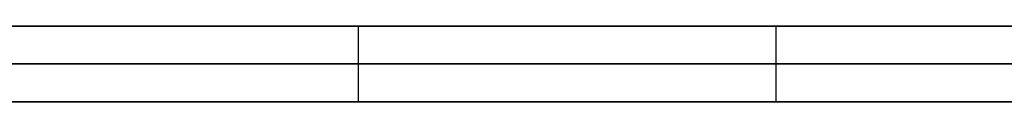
# Model space of a CAD drawing. Extents: x -3.09 to 3.09, y -0.36 to 1.94.
# Tile 109 of 168: x -0.55645 to -0.551257, y 1.8416 to 1.842. Entities that reach past the tile are written whole.
import ezdxf

# ---------------------------------------------------------------- set-up
doc = ezdxf.new("R2010")
doc.units = 0
doc.layers.get('0').update_dxf_attribs({"linetype": 'CONTINUOUS'})

# ---------------------------------------------------------------- blocks, each defined once
blk = doc.blocks.new('*U1')
at = {"extrusion": (0, 1, 0)}
for p, q in [((-3.01875, 1.842, 0.83), (3.01875, 1.842, 0.83)), ((3.01875, 1.842, -0.83), (-3.01875, 1.842, -0.83)), ((-2.92375, 1.842, -0.815), (2.92375, 1.842, -0.815)), ((2.92375, 1.842, 0.815), (-2.92375, 1.842, 0.815)), ((2.92375, 1.842, -0.7525), (-2.92375, 1.842, -0.7525)), ((-2.92375, 1.842, 0.7525), (2.92375, 1.842, 0.7525)), ((-2.45875, 1.842, -0.25), (-0.01875, 1.842, -0.25)), ((-0.01875, 1.842, 0.25), (-2.45875, 1.842, 0.25)), ((-0.5409515, 1.842, 0.5110608), (-0.5744209, 1.842, 0.4713057)), ((-0.5612781, 1.842, 0.4673057), (-0.5236454, 1.842, 0.5110608)), ((-2.45875, 1.8418, 0.25), (-0.01875, 1.8418, 0.25)), ((-0.01875, 1.8418, -0.25), (-2.45875, 1.8418, -0.25)), ((2.92375, 1.8416, -0.815), (-2.92375, 1.8416, -0.815)), ((-2.92375, 1.8416, 0.815), (2.92375, 1.8416, 0.815)), ((2.92375, 1.8416, -0.7525), (-2.92375, 1.8416, -0.7525)), ((-2.92375, 1.8416, 0.7525), (2.92375, 1.8416, 0.7525)), ((-0.5744209, 1.8416, 0.4713057), (-0.5409515, 1.8416, 0.5110608)), ((-0.5236454, 1.8416, 0.5110608), (-0.5612781, 1.8416, 0.4673057))]:
    blk.add_line(p, q, dxfattribs=at)
at = {"extrusion": (0, 0, -1)}
for p, q in [((-3.01875, 1.842, 0.83), (3.01875, 1.842, 0.83)), ((2.92375, 1.842, -0.7525), (-2.92375, 1.842, -0.7525)), ((2.92375, 1.842, 0.815), (-2.92375, 1.842, 0.815)), ((-0.01875, 1.842, 0.25), (-2.45875, 1.842, 0.25)), ((-2.45875, 1.8418, 0.25), (-0.01875, 1.8418, 0.25)), ((2.92375, 1.8416, -0.7525), (-2.92375, 1.8416, -0.7525)), ((-2.92375, 1.8416, 0.815), (2.92375, 1.8416, 0.815))]:
    blk.add_line(p, q, dxfattribs=at)
for p, q in [((3.01875, 1.842, -0.83), (-3.01875, 1.842, -0.83)), ((-2.92375, 1.842, 0.7525), (2.92375, 1.842, 0.7525)), ((-2.92375, 1.842, -0.815), (2.92375, 1.842, -0.815)), ((-2.45875, 1.842, -0.25), (-0.01875, 1.842, -0.25)), ((-0.5546658, 1.842, 0.439224), (-0.5546658, 1.8416, 0.439224)), ((-0.5546658, 1.842, 0.439224), (-0.5546658, 1.8416, 0.439224)), ((-0.5524617, 1.842, 0.4164485), (-0.5524617, 1.8416, 0.4164485)), ((-0.5524617, 1.842, 0.4164485), (-0.5524617, 1.8416, 0.4164485)), ((-0.01875, 1.8418, -0.25), (-2.45875, 1.8418, -0.25)), ((-2.92375, 1.8416, 0.7525), (2.92375, 1.8416, 0.7525)), ((2.92375, 1.8416, -0.815), (-2.92375, 1.8416, -0.815))]:
    blk.add_line(p, q)
at = {"extrusion": (0.764993, 0, -0.644039)}
for p, q in [((-0.5409515, 1.842, 0.5110608), (-0.5744209, 1.842, 0.4713057)), ((-0.5744209, 1.8416, 0.4713057), (-0.5409515, 1.8416, 0.5110608))]:
    blk.add_line(p, q, dxfattribs=at)
at = {"extrusion": (-0.758157, 0, 0.652072)}
for p, q in [((-0.5612781, 1.842, 0.4673057), (-0.5236454, 1.842, 0.5110608)), ((-0.5236454, 1.8416, 0.5110608), (-0.5612781, 1.8416, 0.4673057))]:
    blk.add_line(p, q, dxfattribs=at)
for points in [[(-0.556489, 1.842, 0.414336), (-0.556378, 1.842, 0.414384), (-0.556267, 1.842, 0.414432), (-0.556157, 1.842, 0.414481), (-0.556046, 1.842, 0.414531), (-0.555937, 1.842, 0.41458), (-0.555827, 1.842, 0.414631), (-0.555718, 1.842, 0.414681), (-0.555609, 1.842, 0.414732), (-0.5555, 1.842, 0.414784), (-0.555391, 1.842, 0.414835), (-0.555283, 1.842, 0.414887), (-0.555175, 1.842, 0.41494), (-0.555067, 1.842, 0.414993), (-0.55496, 1.842, 0.415046), (-0.554853, 1.842, 0.4151), (-0.554746, 1.842, 0.415154), (-0.554639, 1.842, 0.415209), (-0.554533, 1.842, 0.415264), (-0.554427, 1.842, 0.415319), (-0.554321, 1.842, 0.415375), (-0.554215, 1.842, 0.415431), (-0.55411, 1.842, 0.415488), (-0.554005, 1.842, 0.415545), (-0.5539, 1.842, 0.415602), (-0.553796, 1.842, 0.41566), (-0.553691, 1.842, 0.415718), (-0.553588, 1.842, 0.415777), (-0.553484, 1.842, 0.415836), (-0.55338, 1.842, 0.415896), (-0.553277, 1.842, 0.415955), (-0.553174, 1.842, 0.416016), (-0.553072, 1.842, 0.416076), (-0.552969, 1.842, 0.416137), (-0.552867, 1.842, 0.416199), (-0.552766, 1.842, 0.416261), (-0.552664, 1.842, 0.416323), (-0.552563, 1.842, 0.416385), (-0.552462, 1.842, 0.416449)], [(-0.556489, 1.842, 0.414336), (-0.556378, 1.842, 0.414384), (-0.556267, 1.842, 0.414432), (-0.556157, 1.842, 0.414481), (-0.556046, 1.842, 0.414531), (-0.555937, 1.842, 0.41458), (-0.555827, 1.842, 0.414631), (-0.555718, 1.842, 0.414681), (-0.555609, 1.842, 0.414732), (-0.5555, 1.842, 0.414784), (-0.555391, 1.842, 0.414835), (-0.555283, 1.842, 0.414887), (-0.555175, 1.842, 0.41494), (-0.555067, 1.842, 0.414993), (-0.55496, 1.842, 0.415046), (-0.554853, 1.842, 0.4151), (-0.554746, 1.842, 0.415154), (-0.554639, 1.842, 0.415209), (-0.554533, 1.842, 0.415264), (-0.554427, 1.842, 0.415319), (-0.554321, 1.842, 0.415375), (-0.554215, 1.842, 0.415431), (-0.55411, 1.842, 0.415488), (-0.554005, 1.842, 0.415545), (-0.5539, 1.842, 0.415602), (-0.553796, 1.842, 0.41566), (-0.553691, 1.842, 0.415718), (-0.553588, 1.842, 0.415777), (-0.553484, 1.842, 0.415836), (-0.55338, 1.842, 0.415896), (-0.553277, 1.842, 0.415955), (-0.553174, 1.842, 0.416016), (-0.553072, 1.842, 0.416076), (-0.552969, 1.842, 0.416137), (-0.552867, 1.842, 0.416199), (-0.552766, 1.842, 0.416261), (-0.552664, 1.842, 0.416323), (-0.552563, 1.842, 0.416385), (-0.552462, 1.842, 0.416449)], [(-0.551197, 1.842, 0.461519), (-0.551345, 1.842, 0.461641), (-0.551494, 1.842, 0.461762), (-0.551644, 1.842, 0.461883), (-0.551795, 1.842, 0.462003), (-0.551947, 1.842, 0.462122), (-0.552099, 1.842, 0.46224), (-0.552253, 1.842, 0.462358), (-0.552407, 1.842, 0.462475), (-0.552562, 1.842, 0.46259), (-0.552718, 1.842, 0.462706), (-0.552876, 1.842, 0.46282), (-0.553034, 1.842, 0.462933), (-0.553192, 1.842, 0.463046), (-0.553352, 1.842, 0.463158), (-0.553513, 1.842, 0.463269), (-0.553675, 1.842, 0.46338), (-0.553837, 1.842, 0.463489), (-0.554, 1.842, 0.463598), (-0.554165, 1.842, 0.463706), (-0.55433, 1.842, 0.463814), (-0.554496, 1.842, 0.46392), (-0.554663, 1.842, 0.464026), (-0.554831, 1.842, 0.464131), (-0.555, 1.842, 0.464235), (-0.55517, 1.842, 0.464338), (-0.55534, 1.842, 0.464441), (-0.555512, 1.842, 0.464542), (-0.555684, 1.842, 0.464643), (-0.555858, 1.842, 0.464743), (-0.556032, 1.842, 0.464843), (-0.556207, 1.842, 0.464941), (-0.556383, 1.842, 0.465039), (-0.55656, 1.842, 0.465136)], [(-0.551197, 1.842, 0.461519), (-0.551345, 1.842, 0.461641), (-0.551494, 1.842, 0.461762), (-0.551644, 1.842, 0.461883), (-0.551795, 1.842, 0.462003), (-0.551947, 1.842, 0.462122), (-0.552099, 1.842, 0.46224), (-0.552253, 1.842, 0.462358), (-0.552407, 1.842, 0.462475), (-0.552562, 1.842, 0.46259), (-0.552718, 1.842, 0.462706), (-0.552876, 1.842, 0.46282), (-0.553034, 1.842, 0.462933), (-0.553192, 1.842, 0.463046), (-0.553352, 1.842, 0.463158), (-0.553513, 1.842, 0.463269), (-0.553675, 1.842, 0.46338), (-0.553837, 1.842, 0.463489), (-0.554, 1.842, 0.463598), (-0.554165, 1.842, 0.463706), (-0.55433, 1.842, 0.463814), (-0.554496, 1.842, 0.46392), (-0.554663, 1.842, 0.464026), (-0.554831, 1.842, 0.464131), (-0.555, 1.842, 0.464235), (-0.55517, 1.842, 0.464338), (-0.55534, 1.842, 0.464441), (-0.555512, 1.842, 0.464542), (-0.555684, 1.842, 0.464643), (-0.555858, 1.842, 0.464743), (-0.556032, 1.842, 0.464843), (-0.556207, 1.842, 0.464941), (-0.556383, 1.842, 0.465039), (-0.55656, 1.842, 0.465136)], [(-0.554666, 1.842, 0.439224), (-0.554666, 1.842, 0.439135), (-0.554666, 1.842, 0.439047), (-0.554667, 1.842, 0.438958), (-0.554668, 1.842, 0.43887), (-0.55467, 1.842, 0.438782), (-0.554672, 1.842, 0.438694), (-0.554674, 1.842, 0.438607), (-0.554676, 1.842, 0.438519), (-0.554679, 1.842, 0.438432), (-0.554682, 1.842, 0.438345), (-0.554686, 1.842, 0.438259), (-0.55469, 1.842, 0.438172), (-0.554694, 1.842, 0.438086), (-0.554698, 1.842, 0.438), (-0.554703, 1.842, 0.437914), (-0.554708, 1.842, 0.437828), (-0.554714, 1.842, 0.437743), (-0.554719, 1.842, 0.437657), (-0.554726, 1.842, 0.437572), (-0.554732, 1.842, 0.437487), (-0.554739, 1.842, 0.437403), (-0.554746, 1.842, 0.437318), (-0.554753, 1.842, 0.437234), (-0.554761, 1.842, 0.43715), (-0.554769, 1.842, 0.437066), (-0.554778, 1.842, 0.436982), (-0.554787, 1.842, 0.436899), (-0.554796, 1.842, 0.436816), (-0.554805, 1.842, 0.436733), (-0.554815, 1.842, 0.43665), (-0.554825, 1.842, 0.436567), (-0.554835, 1.842, 0.436485), (-0.554846, 1.842, 0.436402), (-0.554857, 1.842, 0.43632), (-0.554869, 1.842, 0.436239), (-0.55488, 1.842, 0.436157), (-0.554893, 1.842, 0.436076), (-0.554905, 1.842, 0.435995), (-0.554918, 1.842, 0.435914), (-0.554931, 1.842, 0.435833), (-0.554944, 1.842, 0.435752), (-0.554958, 1.842, 0.435672), (-0.554972, 1.842, 0.435592), (-0.554986, 1.842, 0.435512), (-0.555001, 1.842, 0.435432), (-0.555016, 1.842, 0.435353), (-0.555032, 1.842, 0.435273), (-0.555047, 1.842, 0.435194), (-0.555063, 1.842, 0.435115), (-0.55508, 1.842, 0.435036), (-0.555097, 1.842, 0.434958), (-0.555114, 1.842, 0.43488), (-0.555131, 1.842, 0.434802), (-0.555149, 1.842, 0.434724), (-0.555167, 1.842, 0.434646), (-0.555185, 1.842, 0.434569), (-0.555204, 1.842, 0.434491), (-0.555223, 1.842, 0.434414), (-0.555242, 1.842, 0.434337), (-0.555262, 1.842, 0.434261), (-0.555282, 1.842, 0.434184), (-0.555302, 1.842, 0.434108), (-0.555323, 1.842, 0.434032), (-0.555344, 1.842, 0.433956), (-0.555365, 1.842, 0.433881), (-0.555387, 1.842, 0.433805), (-0.555409, 1.842, 0.43373), (-0.555432, 1.842, 0.433655), (-0.555454, 1.842, 0.43358), (-0.555477, 1.842, 0.433506), (-0.555501, 1.842, 0.433431), (-0.555524, 1.842, 0.433357), (-0.555548, 1.842, 0.433283), (-0.555573, 1.842, 0.433209), (-0.555597, 1.842, 0.433136), (-0.555622, 1.842, 0.433062), (-0.555648, 1.842, 0.432989), (-0.555673, 1.842, 0.432916), (-0.555699, 1.842, 0.432843), (-0.555726, 1.842, 0.432771), (-0.555752, 1.842, 0.432699), (-0.555779, 1.842, 0.432626), (-0.555807, 1.842, 0.432555), (-0.555834, 1.842, 0.432483), (-0.555862, 1.842, 0.432411), (-0.555891, 1.842, 0.43234), (-0.555919, 1.842, 0.432269), (-0.555948, 1.842, 0.432198), (-0.555977, 1.842, 0.432127), (-0.556007, 1.842, 0.432057), (-0.556037, 1.842, 0.431987), (-0.556067, 1.842, 0.431917), (-0.556098, 1.842, 0.431847), (-0.556129, 1.842, 0.431777), (-0.55616, 1.842, 0.431708), (-0.556192, 1.842, 0.431638), (-0.556224, 1.842, 0.431569), (-0.556256, 1.842, 0.431501), (-0.556289, 1.842, 0.431432), (-0.556323, 1.842, 0.431364), (-0.556357, 1.842, 0.431296), (-0.556391, 1.842, 0.431228), (-0.556426, 1.842, 0.43116), (-0.556461, 1.842, 0.431093)], [(-0.554666, 1.842, 0.439224), (-0.554666, 1.842, 0.439135), (-0.554666, 1.842, 0.439047), (-0.554667, 1.842, 0.438958), (-0.554668, 1.842, 0.43887), (-0.55467, 1.842, 0.438782), (-0.554672, 1.842, 0.438694), (-0.554674, 1.842, 0.438607), (-0.554676, 1.842, 0.438519), (-0.554679, 1.842, 0.438432), (-0.554682, 1.842, 0.438345), (-0.554686, 1.842, 0.438259), (-0.55469, 1.842, 0.438172), (-0.554694, 1.842, 0.438086), (-0.554698, 1.842, 0.438), (-0.554703, 1.842, 0.437914), (-0.554708, 1.842, 0.437828), (-0.554714, 1.842, 0.437743), (-0.554719, 1.842, 0.437657), (-0.554726, 1.842, 0.437572), (-0.554732, 1.842, 0.437487), (-0.554739, 1.842, 0.437403), (-0.554746, 1.842, 0.437318), (-0.554753, 1.842, 0.437234), (-0.554761, 1.842, 0.43715), (-0.554769, 1.842, 0.437066), (-0.554778, 1.842, 0.436982), (-0.554787, 1.842, 0.436899), (-0.554796, 1.842, 0.436816), (-0.554805, 1.842, 0.436733), (-0.554815, 1.842, 0.43665), (-0.554825, 1.842, 0.436567), (-0.554835, 1.842, 0.436485), (-0.554846, 1.842, 0.436402), (-0.554857, 1.842, 0.43632), (-0.554869, 1.842, 0.436239), (-0.55488, 1.842, 0.436157), (-0.554893, 1.842, 0.436076), (-0.554905, 1.842, 0.435995), (-0.554918, 1.842, 0.435914), (-0.554931, 1.842, 0.435833), (-0.554944, 1.842, 0.435752), (-0.554958, 1.842, 0.435672), (-0.554972, 1.842, 0.435592), (-0.554986, 1.842, 0.435512), (-0.555001, 1.842, 0.435432), (-0.555016, 1.842, 0.435353), (-0.555032, 1.842, 0.435273), (-0.555047, 1.842, 0.435194), (-0.555063, 1.842, 0.435115), (-0.55508, 1.842, 0.435036), (-0.555097, 1.842, 0.434958), (-0.555114, 1.842, 0.43488), (-0.555131, 1.842, 0.434802), (-0.555149, 1.842, 0.434724), (-0.555167, 1.842, 0.434646), (-0.555185, 1.842, 0.434569), (-0.555204, 1.842, 0.434491), (-0.555223, 1.842, 0.434414), (-0.555242, 1.842, 0.434337), (-0.555262, 1.842, 0.434261), (-0.555282, 1.842, 0.434184), (-0.555302, 1.842, 0.434108), (-0.555323, 1.842, 0.434032), (-0.555344, 1.842, 0.433956), (-0.555365, 1.842, 0.433881), (-0.555387, 1.842, 0.433805), (-0.555409, 1.842, 0.43373), (-0.555432, 1.842, 0.433655), (-0.555454, 1.842, 0.43358), (-0.555477, 1.842, 0.433506), (-0.555501, 1.842, 0.433431), (-0.555524, 1.842, 0.433357), (-0.555548, 1.842, 0.433283), (-0.555573, 1.842, 0.433209), (-0.555597, 1.842, 0.433136), (-0.555622, 1.842, 0.433062), (-0.555648, 1.842, 0.432989), (-0.555673, 1.842, 0.432916), (-0.555699, 1.842, 0.432843), (-0.555726, 1.842, 0.432771), (-0.555752, 1.842, 0.432699), (-0.555779, 1.842, 0.432626), (-0.555807, 1.842, 0.432555), (-0.555834, 1.842, 0.432483), (-0.555862, 1.842, 0.432411), (-0.555891, 1.842, 0.43234), (-0.555919, 1.842, 0.432269), (-0.555948, 1.842, 0.432198), (-0.555977, 1.842, 0.432127), (-0.556007, 1.842, 0.432057), (-0.556037, 1.842, 0.431987), (-0.556067, 1.842, 0.431917), (-0.556098, 1.842, 0.431847), (-0.556129, 1.842, 0.431777), (-0.55616, 1.842, 0.431708), (-0.556192, 1.842, 0.431638), (-0.556224, 1.842, 0.431569), (-0.556256, 1.842, 0.431501), (-0.556289, 1.842, 0.431432), (-0.556323, 1.842, 0.431364), (-0.556357, 1.842, 0.431296), (-0.556391, 1.842, 0.431228), (-0.556426, 1.842, 0.43116), (-0.556461, 1.842, 0.431093)], [(-0.556463, 1.842, 0.449402), (-0.556429, 1.842, 0.449327), (-0.556395, 1.842, 0.449252), (-0.556362, 1.842, 0.449177), (-0.556329, 1.842, 0.449102), (-0.556297, 1.842, 0.449026), (-0.556264, 1.842, 0.44895), (-0.556233, 1.842, 0.448874), (-0.556201, 1.842, 0.448798), (-0.55617, 1.842, 0.448722), (-0.55614, 1.842, 0.448645), (-0.556109, 1.842, 0.448569), (-0.556079, 1.842, 0.448492), (-0.55605, 1.842, 0.448414), (-0.556021, 1.842, 0.448336), (-0.555992, 1.842, 0.448258), (-0.555963, 1.842, 0.44818), (-0.555935, 1.842, 0.448101), (-0.555907, 1.842, 0.448021), (-0.555879, 1.842, 0.447941), (-0.555851, 1.842, 0.447861), (-0.555824, 1.842, 0.44778), (-0.555798, 1.842, 0.447699), (-0.555771, 1.842, 0.447617), (-0.555745, 1.842, 0.447535), (-0.555719, 1.842, 0.447452), (-0.555694, 1.842, 0.447369), (-0.555668, 1.842, 0.447286), (-0.555643, 1.842, 0.447202), (-0.555619, 1.842, 0.447118), (-0.555595, 1.842, 0.447033), (-0.555571, 1.842, 0.446948), (-0.555547, 1.842, 0.446863), (-0.555524, 1.842, 0.446777), (-0.555501, 1.842, 0.44669), (-0.555478, 1.842, 0.446604), (-0.555455, 1.842, 0.446516), (-0.555433, 1.842, 0.446429), (-0.555412, 1.842, 0.446341), (-0.55539, 1.842, 0.446252), (-0.555369, 1.842, 0.446163), (-0.555348, 1.842, 0.446074), (-0.555328, 1.842, 0.445984), (-0.555307, 1.842, 0.445894), (-0.555288, 1.842, 0.445803), (-0.555268, 1.842, 0.445712), (-0.555249, 1.842, 0.44562), (-0.55523, 1.842, 0.445528), (-0.555211, 1.842, 0.445436), (-0.555193, 1.842, 0.445343), (-0.555175, 1.842, 0.44525), (-0.555157, 1.842, 0.445156), (-0.55514, 1.842, 0.445062), (-0.555123, 1.842, 0.444968), (-0.555106, 1.842, 0.444873), (-0.555089, 1.842, 0.444777), (-0.555073, 1.842, 0.444681), (-0.555057, 1.842, 0.444585), (-0.555042, 1.842, 0.444488), (-0.555027, 1.842, 0.444391), (-0.555012, 1.842, 0.444294), (-0.554997, 1.842, 0.444196), (-0.554983, 1.842, 0.444097), (-0.554969, 1.842, 0.443998), (-0.554955, 1.842, 0.443899), (-0.554942, 1.842, 0.443799), (-0.554929, 1.842, 0.443699), (-0.554916, 1.842, 0.443599), (-0.554904, 1.842, 0.443498), (-0.554892, 1.842, 0.443396), (-0.55488, 1.842, 0.443295), (-0.554869, 1.842, 0.443192), (-0.554858, 1.842, 0.44309), (-0.554847, 1.842, 0.442986), (-0.554836, 1.842, 0.442883), (-0.554826, 1.842, 0.442779), (-0.554816, 1.842, 0.442674), (-0.554807, 1.842, 0.44257), (-0.554798, 1.842, 0.442464), (-0.554789, 1.842, 0.442359), (-0.55478, 1.842, 0.442252), (-0.554772, 1.842, 0.442146), (-0.554764, 1.842, 0.442039), (-0.554756, 1.842, 0.441931), (-0.554749, 1.842, 0.441824), (-0.554742, 1.842, 0.441715), (-0.554735, 1.842, 0.441606), (-0.554728, 1.842, 0.441497), (-0.554722, 1.842, 0.441388), (-0.554717, 1.842, 0.441278), (-0.554711, 1.842, 0.441167), (-0.554706, 1.842, 0.441056), (-0.554701, 1.842, 0.440945), (-0.554697, 1.842, 0.440833), (-0.554692, 1.842, 0.440721), (-0.554688, 1.842, 0.440609), (-0.554685, 1.842, 0.440496), (-0.554681, 1.842, 0.440382), (-0.554679, 1.842, 0.440268), (-0.554676, 1.842, 0.440154), (-0.554673, 1.842, 0.440039), (-0.554671, 1.842, 0.439924), (-0.55467, 1.842, 0.439808), (-0.554668, 1.842, 0.439692), (-0.554667, 1.842, 0.439576), (-0.554666, 1.842, 0.439459), (-0.554666, 1.842, 0.439342), (-0.554666, 1.842, 0.439224)], [(-0.556463, 1.842, 0.449402), (-0.556429, 1.842, 0.449327), (-0.556395, 1.842, 0.449252), (-0.556362, 1.842, 0.449177), (-0.556329, 1.842, 0.449102), (-0.556297, 1.842, 0.449026), (-0.556264, 1.842, 0.44895), (-0.556233, 1.842, 0.448874), (-0.556201, 1.842, 0.448798), (-0.55617, 1.842, 0.448722), (-0.55614, 1.842, 0.448645), (-0.556109, 1.842, 0.448569), (-0.556079, 1.842, 0.448492), (-0.55605, 1.842, 0.448414), (-0.556021, 1.842, 0.448336), (-0.555992, 1.842, 0.448258), (-0.555963, 1.842, 0.44818), (-0.555935, 1.842, 0.448101), (-0.555907, 1.842, 0.448021), (-0.555879, 1.842, 0.447941), (-0.555851, 1.842, 0.447861), (-0.555824, 1.842, 0.44778), (-0.555798, 1.842, 0.447699), (-0.555771, 1.842, 0.447617), (-0.555745, 1.842, 0.447535), (-0.555719, 1.842, 0.447452), (-0.555694, 1.842, 0.447369), (-0.555668, 1.842, 0.447286), (-0.555643, 1.842, 0.447202), (-0.555619, 1.842, 0.447118), (-0.555595, 1.842, 0.447033), (-0.555571, 1.842, 0.446948), (-0.555547, 1.842, 0.446863), (-0.555524, 1.842, 0.446777), (-0.555501, 1.842, 0.44669), (-0.555478, 1.842, 0.446604), (-0.555455, 1.842, 0.446516), (-0.555433, 1.842, 0.446429), (-0.555412, 1.842, 0.446341), (-0.55539, 1.842, 0.446252), (-0.555369, 1.842, 0.446163), (-0.555348, 1.842, 0.446074), (-0.555328, 1.842, 0.445984), (-0.555307, 1.842, 0.445894), (-0.555288, 1.842, 0.445803), (-0.555268, 1.842, 0.445712), (-0.555249, 1.842, 0.44562), (-0.55523, 1.842, 0.445528), (-0.555211, 1.842, 0.445436), (-0.555193, 1.842, 0.445343), (-0.555175, 1.842, 0.44525), (-0.555157, 1.842, 0.445156), (-0.55514, 1.842, 0.445062), (-0.555123, 1.842, 0.444968), (-0.555106, 1.842, 0.444873), (-0.555089, 1.842, 0.444777), (-0.555073, 1.842, 0.444681), (-0.555057, 1.842, 0.444585), (-0.555042, 1.842, 0.444488), (-0.555027, 1.842, 0.444391), (-0.555012, 1.842, 0.444294), (-0.554997, 1.842, 0.444196), (-0.554983, 1.842, 0.444097), (-0.554969, 1.842, 0.443998), (-0.554955, 1.842, 0.443899), (-0.554942, 1.842, 0.443799), (-0.554929, 1.842, 0.443699), (-0.554916, 1.842, 0.443599), (-0.554904, 1.842, 0.443498), (-0.554892, 1.842, 0.443396), (-0.55488, 1.842, 0.443295), (-0.554869, 1.842, 0.443192), (-0.554858, 1.842, 0.44309), (-0.554847, 1.842, 0.442986), (-0.554836, 1.842, 0.442883), (-0.554826, 1.842, 0.442779), (-0.554816, 1.842, 0.442674), (-0.554807, 1.842, 0.44257), (-0.554798, 1.842, 0.442464), (-0.554789, 1.842, 0.442359), (-0.55478, 1.842, 0.442252), (-0.554772, 1.842, 0.442146), (-0.554764, 1.842, 0.442039), (-0.554756, 1.842, 0.441931), (-0.554749, 1.842, 0.441824), (-0.554742, 1.842, 0.441715), (-0.554735, 1.842, 0.441606), (-0.554728, 1.842, 0.441497), (-0.554722, 1.842, 0.441388), (-0.554717, 1.842, 0.441278), (-0.554711, 1.842, 0.441167), (-0.554706, 1.842, 0.441056), (-0.554701, 1.842, 0.440945), (-0.554697, 1.842, 0.440833), (-0.554692, 1.842, 0.440721), (-0.554688, 1.842, 0.440609), (-0.554685, 1.842, 0.440496), (-0.554681, 1.842, 0.440382), (-0.554679, 1.842, 0.440268), (-0.554676, 1.842, 0.440154), (-0.554673, 1.842, 0.440039), (-0.554671, 1.842, 0.439924), (-0.55467, 1.842, 0.439808), (-0.554668, 1.842, 0.439692), (-0.554667, 1.842, 0.439576), (-0.554666, 1.842, 0.439459), (-0.554666, 1.842, 0.439342), (-0.554666, 1.842, 0.439224)], [(-0.552462, 1.842, 0.416449), (-0.552347, 1.842, 0.416521), (-0.552234, 1.842, 0.416593), (-0.55212, 1.842, 0.416666), (-0.552008, 1.842, 0.416739), (-0.551896, 1.842, 0.416812), (-0.551784, 1.842, 0.416886), (-0.551673, 1.842, 0.416961), (-0.551562, 1.842, 0.417035), (-0.551452, 1.842, 0.41711), (-0.551343, 1.842, 0.417186), (-0.551234, 1.842, 0.417262)], [(-0.552462, 1.842, 0.416449), (-0.552347, 1.842, 0.416521), (-0.552234, 1.842, 0.416593), (-0.55212, 1.842, 0.416666), (-0.552008, 1.842, 0.416739), (-0.551896, 1.842, 0.416812), (-0.551784, 1.842, 0.416886), (-0.551673, 1.842, 0.416961), (-0.551562, 1.842, 0.417035), (-0.551452, 1.842, 0.41711), (-0.551343, 1.842, 0.417186), (-0.551234, 1.842, 0.417262)], [(-0.552462, 1.8416, 0.416449), (-0.552614, 1.8416, 0.416354), (-0.552766, 1.8416, 0.41626), (-0.55292, 1.8416, 0.416167), (-0.553073, 1.8416, 0.416075), (-0.553228, 1.8416, 0.415984), (-0.553383, 1.8416, 0.415894), (-0.553538, 1.8416, 0.415805), (-0.553695, 1.8416, 0.415717), (-0.553852, 1.8416, 0.415629), (-0.554009, 1.8416, 0.415543), (-0.554167, 1.8416, 0.415457), (-0.554326, 1.8416, 0.415373), (-0.554485, 1.8416, 0.415289), (-0.554645, 1.8416, 0.415206), (-0.554805, 1.8416, 0.415124), (-0.554967, 1.8416, 0.415043), (-0.555128, 1.8416, 0.414963), (-0.555291, 1.8416, 0.414884), (-0.555454, 1.8416, 0.414805), (-0.555617, 1.8416, 0.414728), (-0.555781, 1.8416, 0.414652), (-0.555946, 1.8416, 0.414576), (-0.556111, 1.8416, 0.414501), (-0.556277, 1.8416, 0.414428), (-0.556444, 1.8416, 0.414355), (-0.556611, 1.8416, 0.414283)], [(-0.552462, 1.8416, 0.416449), (-0.552614, 1.8416, 0.416354), (-0.552766, 1.8416, 0.41626), (-0.55292, 1.8416, 0.416167), (-0.553073, 1.8416, 0.416075), (-0.553228, 1.8416, 0.415984), (-0.553383, 1.8416, 0.415894), (-0.553538, 1.8416, 0.415805), (-0.553695, 1.8416, 0.415717), (-0.553852, 1.8416, 0.415629), (-0.554009, 1.8416, 0.415543), (-0.554167, 1.8416, 0.415457), (-0.554326, 1.8416, 0.415373), (-0.554485, 1.8416, 0.415289), (-0.554645, 1.8416, 0.415206), (-0.554805, 1.8416, 0.415124), (-0.554967, 1.8416, 0.415043), (-0.555128, 1.8416, 0.414963), (-0.555291, 1.8416, 0.414884), (-0.555454, 1.8416, 0.414805), (-0.555617, 1.8416, 0.414728), (-0.555781, 1.8416, 0.414652), (-0.555946, 1.8416, 0.414576), (-0.556111, 1.8416, 0.414501), (-0.556277, 1.8416, 0.414428), (-0.556444, 1.8416, 0.414355), (-0.556611, 1.8416, 0.414283)], [(-0.55646, 1.8416, 0.465081), (-0.556195, 1.8416, 0.464934), (-0.555932, 1.8416, 0.464786), (-0.555671, 1.8416, 0.464635), (-0.555412, 1.8416, 0.464483), (-0.555155, 1.8416, 0.464329), (-0.5549, 1.8416, 0.464173), (-0.554647, 1.8416, 0.464016), (-0.554397, 1.8416, 0.463856), (-0.554148, 1.8416, 0.463695), (-0.553901, 1.8416, 0.463532), (-0.553657, 1.8416, 0.463368), (-0.553414, 1.8416, 0.463201), (-0.553174, 1.8416, 0.463033), (-0.552935, 1.8416, 0.462863), (-0.552699, 1.8416, 0.462691), (-0.552464, 1.8416, 0.462518), (-0.552232, 1.8416, 0.462342), (-0.552002, 1.8416, 0.462165), (-0.551774, 1.8416, 0.461986), (-0.551547, 1.8416, 0.461805), (-0.551323, 1.8416, 0.461623), (-0.551101, 1.8416, 0.461438)], [(-0.55646, 1.8416, 0.465081), (-0.556195, 1.8416, 0.464934), (-0.555932, 1.8416, 0.464786), (-0.555671, 1.8416, 0.464635), (-0.555412, 1.8416, 0.464483), (-0.555155, 1.8416, 0.464329), (-0.5549, 1.8416, 0.464173), (-0.554647, 1.8416, 0.464016), (-0.554397, 1.8416, 0.463856), (-0.554148, 1.8416, 0.463695), (-0.553901, 1.8416, 0.463532), (-0.553657, 1.8416, 0.463368), (-0.553414, 1.8416, 0.463201), (-0.553174, 1.8416, 0.463033), (-0.552935, 1.8416, 0.462863), (-0.552699, 1.8416, 0.462691), (-0.552464, 1.8416, 0.462518), (-0.552232, 1.8416, 0.462342), (-0.552002, 1.8416, 0.462165), (-0.551774, 1.8416, 0.461986), (-0.551547, 1.8416, 0.461805), (-0.551323, 1.8416, 0.461623), (-0.551101, 1.8416, 0.461438)], [(-0.554666, 1.8416, 0.439224), (-0.554666, 1.8416, 0.439091), (-0.554667, 1.8416, 0.438958), (-0.554669, 1.8416, 0.438825), (-0.554672, 1.8416, 0.438693), (-0.554675, 1.8416, 0.438561), (-0.554679, 1.8416, 0.43843), (-0.554684, 1.8416, 0.4383), (-0.55469, 1.8416, 0.438169), (-0.554696, 1.8416, 0.43804), (-0.554703, 1.8416, 0.43791), (-0.554711, 1.8416, 0.437782), (-0.55472, 1.8416, 0.437653), (-0.554729, 1.8416, 0.437525), (-0.554739, 1.8416, 0.437398), (-0.55475, 1.8416, 0.437271), (-0.554762, 1.8416, 0.437144), (-0.554774, 1.8416, 0.437018), (-0.554787, 1.8416, 0.436893), (-0.554801, 1.8416, 0.436768), (-0.554816, 1.8416, 0.436643), (-0.554831, 1.8416, 0.436519), (-0.554847, 1.8416, 0.436395), (-0.554864, 1.8416, 0.436272), (-0.554882, 1.8416, 0.436149), (-0.5549, 1.8416, 0.436027), (-0.554919, 1.8416, 0.435905), (-0.554939, 1.8416, 0.435784), (-0.554959, 1.8416, 0.435663), (-0.554981, 1.8416, 0.435543), (-0.555003, 1.8416, 0.435423), (-0.555026, 1.8416, 0.435303), (-0.555049, 1.8416, 0.435184), (-0.555074, 1.8416, 0.435066), (-0.555099, 1.8416, 0.434947), (-0.555125, 1.8416, 0.43483), (-0.555151, 1.8416, 0.434713), (-0.555179, 1.8416, 0.434596), (-0.555207, 1.8416, 0.43448), (-0.555235, 1.8416, 0.434364), (-0.555265, 1.8416, 0.434249), (-0.555295, 1.8416, 0.434134), (-0.555326, 1.8416, 0.434019), (-0.555358, 1.8416, 0.433906), (-0.555391, 1.8416, 0.433792), (-0.555424, 1.8416, 0.433679), (-0.555458, 1.8416, 0.433567), (-0.555493, 1.8416, 0.433455), (-0.555529, 1.8416, 0.433343), (-0.555565, 1.8416, 0.433232), (-0.555602, 1.8416, 0.433121), (-0.55564, 1.8416, 0.433011), (-0.555679, 1.8416, 0.432901), (-0.555718, 1.8416, 0.432792), (-0.555758, 1.8416, 0.432683), (-0.555799, 1.8416, 0.432575), (-0.55584, 1.8416, 0.432467), (-0.555883, 1.8416, 0.43236), (-0.555926, 1.8416, 0.432253), (-0.55597, 1.8416, 0.432146), (-0.556014, 1.8416, 0.43204), (-0.556059, 1.8416, 0.431935), (-0.556106, 1.8416, 0.43183), (-0.556152, 1.8416, 0.431725), (-0.5562, 1.8416, 0.431621), (-0.556248, 1.8416, 0.431517), (-0.556298, 1.8416, 0.431414), (-0.556349, 1.8416, 0.431312), (-0.5564, 1.8416, 0.43121), (-0.556453, 1.8416, 0.431108)], [(-0.554666, 1.8416, 0.439224), (-0.554666, 1.8416, 0.439091), (-0.554667, 1.8416, 0.438958), (-0.554669, 1.8416, 0.438825), (-0.554672, 1.8416, 0.438693), (-0.554675, 1.8416, 0.438561), (-0.554679, 1.8416, 0.43843), (-0.554684, 1.8416, 0.4383), (-0.55469, 1.8416, 0.438169), (-0.554696, 1.8416, 0.43804), (-0.554703, 1.8416, 0.43791), (-0.554711, 1.8416, 0.437782), (-0.55472, 1.8416, 0.437653), (-0.554729, 1.8416, 0.437525), (-0.554739, 1.8416, 0.437398), (-0.55475, 1.8416, 0.437271), (-0.554762, 1.8416, 0.437144), (-0.554774, 1.8416, 0.437018), (-0.554787, 1.8416, 0.436893), (-0.554801, 1.8416, 0.436768), (-0.554816, 1.8416, 0.436643), (-0.554831, 1.8416, 0.436519), (-0.554847, 1.8416, 0.436395), (-0.554864, 1.8416, 0.436272), (-0.554882, 1.8416, 0.436149), (-0.5549, 1.8416, 0.436027), (-0.554919, 1.8416, 0.435905), (-0.554939, 1.8416, 0.435784), (-0.554959, 1.8416, 0.435663), (-0.554981, 1.8416, 0.435543), (-0.555003, 1.8416, 0.435423), (-0.555026, 1.8416, 0.435303), (-0.555049, 1.8416, 0.435184), (-0.555074, 1.8416, 0.435066), (-0.555099, 1.8416, 0.434947), (-0.555125, 1.8416, 0.43483), (-0.555151, 1.8416, 0.434713), (-0.555179, 1.8416, 0.434596), (-0.555207, 1.8416, 0.43448), (-0.555235, 1.8416, 0.434364), (-0.555265, 1.8416, 0.434249), (-0.555295, 1.8416, 0.434134), (-0.555326, 1.8416, 0.434019), (-0.555358, 1.8416, 0.433906), (-0.555391, 1.8416, 0.433792), (-0.555424, 1.8416, 0.433679), (-0.555458, 1.8416, 0.433567), (-0.555493, 1.8416, 0.433455), (-0.555529, 1.8416, 0.433343), (-0.555565, 1.8416, 0.433232), (-0.555602, 1.8416, 0.433121), (-0.55564, 1.8416, 0.433011), (-0.555679, 1.8416, 0.432901), (-0.555718, 1.8416, 0.432792), (-0.555758, 1.8416, 0.432683), (-0.555799, 1.8416, 0.432575), (-0.55584, 1.8416, 0.432467), (-0.555883, 1.8416, 0.43236), (-0.555926, 1.8416, 0.432253), (-0.55597, 1.8416, 0.432146), (-0.556014, 1.8416, 0.43204), (-0.556059, 1.8416, 0.431935), (-0.556106, 1.8416, 0.43183), (-0.556152, 1.8416, 0.431725), (-0.5562, 1.8416, 0.431621), (-0.556248, 1.8416, 0.431517), (-0.556298, 1.8416, 0.431414), (-0.556349, 1.8416, 0.431312), (-0.5564, 1.8416, 0.43121), (-0.556453, 1.8416, 0.431108)], [(-0.556455, 1.8416, 0.449385), (-0.556404, 1.8416, 0.449273), (-0.556354, 1.8416, 0.44916), (-0.556305, 1.8416, 0.449046), (-0.556257, 1.8416, 0.448932), (-0.556209, 1.8416, 0.448818), (-0.556163, 1.8416, 0.448703), (-0.556117, 1.8416, 0.448588), (-0.556072, 1.8416, 0.448472), (-0.556028, 1.8416, 0.448356), (-0.555984, 1.8416, 0.448238), (-0.555941, 1.8416, 0.448119), (-0.555899, 1.8416, 0.448), (-0.555858, 1.8416, 0.447879), (-0.555817, 1.8416, 0.447758), (-0.555777, 1.8416, 0.447635), (-0.555738, 1.8416, 0.447512), (-0.555699, 1.8416, 0.447387), (-0.555661, 1.8416, 0.447262), (-0.555624, 1.8416, 0.447135), (-0.555587, 1.8416, 0.447008), (-0.555552, 1.8416, 0.44688), (-0.555516, 1.8416, 0.44675), (-0.555482, 1.8416, 0.44662), (-0.555448, 1.8416, 0.446489), (-0.555415, 1.8416, 0.446357), (-0.555383, 1.8416, 0.446223), (-0.555352, 1.8416, 0.446089), (-0.555321, 1.8416, 0.445954), (-0.555291, 1.8416, 0.445818), (-0.555261, 1.8416, 0.445681), (-0.555233, 1.8416, 0.445543), (-0.555205, 1.8416, 0.445404), (-0.555177, 1.8416, 0.445264), (-0.555151, 1.8416, 0.445123), (-0.555125, 1.8416, 0.444981), (-0.5551, 1.8416, 0.444838), (-0.555075, 1.8416, 0.444694), (-0.555052, 1.8416, 0.444549), (-0.555029, 1.8416, 0.444403), (-0.555006, 1.8416, 0.444257), (-0.554985, 1.8416, 0.444109), (-0.554964, 1.8416, 0.44396), (-0.554944, 1.8416, 0.44381), (-0.554924, 1.8416, 0.44366), (-0.554905, 1.8416, 0.443508), (-0.554887, 1.8416, 0.443356), (-0.55487, 1.8416, 0.443202), (-0.554853, 1.8416, 0.443047), (-0.554837, 1.8416, 0.442892), (-0.554822, 1.8416, 0.442735), (-0.554808, 1.8416, 0.442578), (-0.554794, 1.8416, 0.442419), (-0.554781, 1.8416, 0.44226), (-0.554768, 1.8416, 0.4421), (-0.554757, 1.8416, 0.441938), (-0.554746, 1.8416, 0.441776), (-0.554735, 1.8416, 0.441612), (-0.554726, 1.8416, 0.441448), (-0.554717, 1.8416, 0.441283), (-0.554709, 1.8416, 0.441117), (-0.554701, 1.8416, 0.44095), (-0.554695, 1.8416, 0.440781), (-0.554688, 1.8416, 0.440612), (-0.554683, 1.8416, 0.440442), (-0.554679, 1.8416, 0.440271), (-0.554675, 1.8416, 0.440099), (-0.554671, 1.8416, 0.439926), (-0.554669, 1.8416, 0.439752), (-0.554667, 1.8416, 0.439577), (-0.554666, 1.8416, 0.439401), (-0.554666, 1.8416, 0.439224)], [(-0.556455, 1.8416, 0.449385), (-0.556404, 1.8416, 0.449273), (-0.556354, 1.8416, 0.44916), (-0.556305, 1.8416, 0.449046), (-0.556257, 1.8416, 0.448932), (-0.556209, 1.8416, 0.448818), (-0.556163, 1.8416, 0.448703), (-0.556117, 1.8416, 0.448588), (-0.556072, 1.8416, 0.448472), (-0.556028, 1.8416, 0.448356), (-0.555984, 1.8416, 0.448238), (-0.555941, 1.8416, 0.448119), (-0.555899, 1.8416, 0.448), (-0.555858, 1.8416, 0.447879), (-0.555817, 1.8416, 0.447758), (-0.555777, 1.8416, 0.447635), (-0.555738, 1.8416, 0.447512), (-0.555699, 1.8416, 0.447387), (-0.555661, 1.8416, 0.447262), (-0.555624, 1.8416, 0.447135), (-0.555587, 1.8416, 0.447008), (-0.555552, 1.8416, 0.44688), (-0.555516, 1.8416, 0.44675), (-0.555482, 1.8416, 0.44662), (-0.555448, 1.8416, 0.446489), (-0.555415, 1.8416, 0.446357), (-0.555383, 1.8416, 0.446223), (-0.555352, 1.8416, 0.446089), (-0.555321, 1.8416, 0.445954), (-0.555291, 1.8416, 0.445818), (-0.555261, 1.8416, 0.445681), (-0.555233, 1.8416, 0.445543), (-0.555205, 1.8416, 0.445404), (-0.555177, 1.8416, 0.445264), (-0.555151, 1.8416, 0.445123), (-0.555125, 1.8416, 0.444981), (-0.5551, 1.8416, 0.444838), (-0.555075, 1.8416, 0.444694), (-0.555052, 1.8416, 0.444549), (-0.555029, 1.8416, 0.444403), (-0.555006, 1.8416, 0.444257), (-0.554985, 1.8416, 0.444109), (-0.554964, 1.8416, 0.44396), (-0.554944, 1.8416, 0.44381), (-0.554924, 1.8416, 0.44366), (-0.554905, 1.8416, 0.443508), (-0.554887, 1.8416, 0.443356), (-0.55487, 1.8416, 0.443202), (-0.554853, 1.8416, 0.443047), (-0.554837, 1.8416, 0.442892), (-0.554822, 1.8416, 0.442735), (-0.554808, 1.8416, 0.442578), (-0.554794, 1.8416, 0.442419), (-0.554781, 1.8416, 0.44226), (-0.554768, 1.8416, 0.4421), (-0.554757, 1.8416, 0.441938), (-0.554746, 1.8416, 0.441776), (-0.554735, 1.8416, 0.441612), (-0.554726, 1.8416, 0.441448), (-0.554717, 1.8416, 0.441283), (-0.554709, 1.8416, 0.441117), (-0.554701, 1.8416, 0.44095), (-0.554695, 1.8416, 0.440781), (-0.554688, 1.8416, 0.440612), (-0.554683, 1.8416, 0.440442), (-0.554679, 1.8416, 0.440271), (-0.554675, 1.8416, 0.440099), (-0.554671, 1.8416, 0.439926), (-0.554669, 1.8416, 0.439752), (-0.554667, 1.8416, 0.439577), (-0.554666, 1.8416, 0.439401), (-0.554666, 1.8416, 0.439224)], [(-0.551122, 1.8416, 0.41734), (-0.551285, 1.8416, 0.417226), (-0.55145, 1.8416, 0.417112), (-0.551615, 1.8416, 0.416999), (-0.551782, 1.8416, 0.416887), (-0.55195, 1.8416, 0.416776), (-0.55212, 1.8416, 0.416666), (-0.55229, 1.8416, 0.416557), (-0.552462, 1.8416, 0.416449)], [(-0.551122, 1.8416, 0.41734), (-0.551285, 1.8416, 0.417226), (-0.55145, 1.8416, 0.417112), (-0.551615, 1.8416, 0.416999), (-0.551782, 1.8416, 0.416887), (-0.55195, 1.8416, 0.416776), (-0.55212, 1.8416, 0.416666), (-0.55229, 1.8416, 0.416557), (-0.552462, 1.8416, 0.416449)]]:
    blk.add_polyline3d(points)

msp = doc.modelspace()

# ---------------------------------------------------------------- block references
msp.add_blockref('*U1', (0, 0))

doc.saveas('drawing.dxf')
